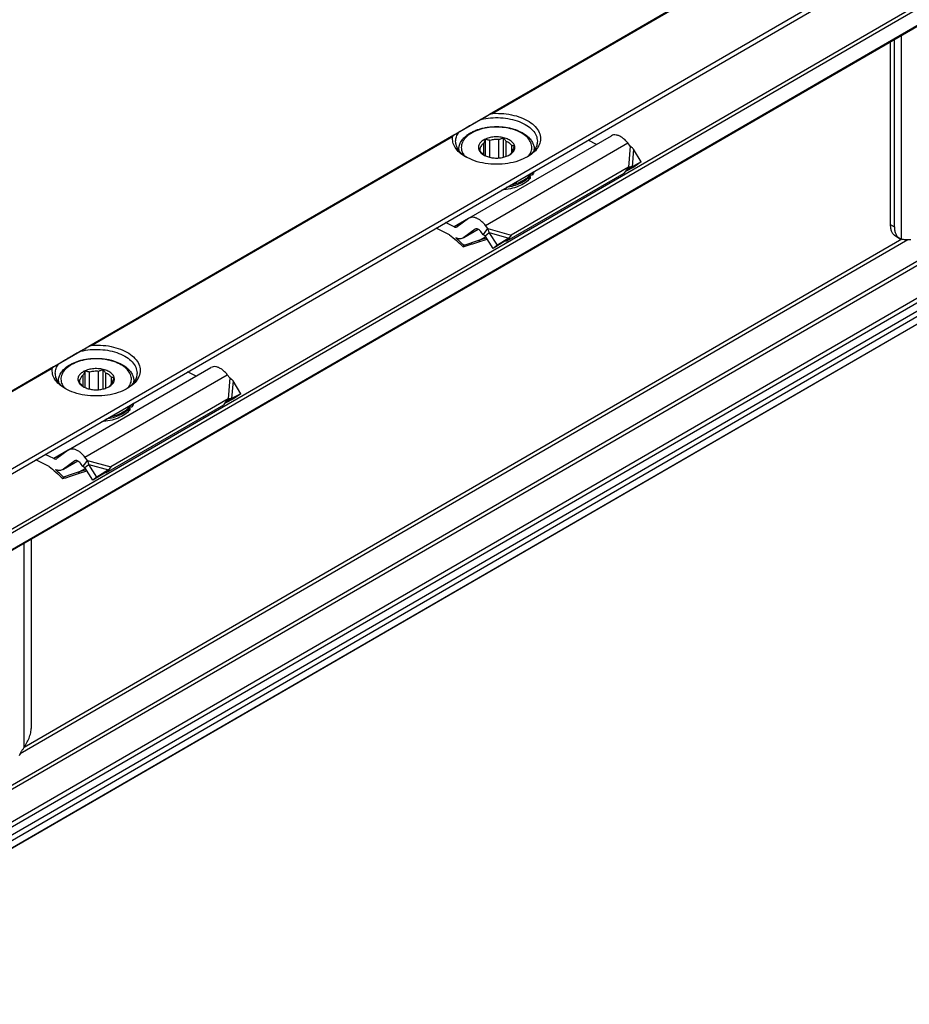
# Model space of a CAD drawing. Header units: millimetres. Extents: x -746 to 1006, y -92 to 517.
# Tile 20 of 59: x -238 to -214, y -70 to -44. Entities that reach past the tile are written whole.
import ezdxf

# ---------------------------------------------------------------- set-up
doc = ezdxf.new("R2010")
doc.units = ezdxf.units.MM

# ---------------------------------------------------------------- blocks, each defined once
blk = doc.blocks.new('SOPORTE_SV2-T__53', base_point=(-754.214, -216.003))
at = {"color": 7, "linetype": 'Continuous'}
for p, q in [((-241.521, 112.163), (-754.173, -184.548)), ((-747.05, -187.001), (-236.435, 108.529)), ((-736.578, -187.02), (-245.139, 97.413)), ((-244.039, 74.35), (-735.479, -210.082)), ((-644.259, -133.588), (-644.259, -148.109)), ((-643.925, -148.303), (-643.925, -133.395)), ((-677.74, -147.609), (-666.426, -141.061)), ((-676.433, -142.654), (-676.433, -141.334)), ((-676.072, -142.772), (-676.072, -141.422)), ((-675.364, -142.821), (-675.364, -141.366)), ((-675.003, -142.766), (-675.003, -141.221)), ((-674.78, -142.7), (-674.78, -141.505)), ((-667.612, -141.747), (-668.28, -141.411)), ((-678.549, -142.152), (-678.549, -142.223)), ((-676.841, -142.29), (-676.841, -142.029)), ((-676.571, -142.576), (-676.571, -141.646)), ((-674.342, -142.391), (-674.342, -141.831)), ((-672.549, -142.152), (-672.549, -142.223)), ((-664.922, -141.89), (-665.125, -141.631)), ((-664.046, -143.14), (-664.66, -142.121)), ((-664.046, -143.14), (-664.782, -143.53)), ((-664.046, -143.14), (-664.64, -143.543)), ((-665.067, -143.561), (-674.38, -148.952)), ((-665.286, -143.853), (-665.397, -143.999)), ((-664.64, -143.543), (-665.298, -143.891)), ((-665.067, -143.561), (-665.286, -143.853)), ((-665.138, -143.771), (-665.189, -143.806)), ((-664.782, -143.53), (-665.138, -143.771)), ((-665.433, -144.047), (-674.747, -149.438)), ((-672.876, -144.286), (-672.876, -144.449)), ((-672.687, -144.018), (-672.687, -144.181)), ((-665.397, -143.999), (-665.433, -144.047)), ((-677.786, -147.64), (-678.679, -148.299)), ((-679.294, -148.927), (-680.35, -148.397)), ((-678.922, -148.297), (-679.594, -147.96)), ((-678.194, -149.175), (-677.008, -148.489)), ((-677.254, -148.485), (-678.147, -149.144)), ((-676.602, -148.924), (-676.805, -148.664)), ((-676.455, -148.73), (-676.236, -148.438)), ((-676.236, -148.438), (-676.439, -148.179)), ((-676.955, -149.481), (-676.297, -149.269)), ((-676.933, -149.434), (-676.9, -149.362)), ((-676.351, -149.184), (-676.9, -149.362)), ((-676.602, -148.924), (-676.455, -148.73)), ((-676.462, -149.011), (-676.328, -148.91)), ((-675.819, -150.014), (-676.462, -149.011)), ((-676.328, -148.91), (-676.127, -148.758)), ((-675.484, -149.761), (-676.127, -148.758)), ((-674.899, -149.444), (-675.819, -150.014)), ((-674.563, -149.191), (-675.484, -149.761)), ((-674.563, -149.191), (-674.899, -149.444)), ((-674.6, -149.243), (-674.747, -149.438)), ((-674.38, -148.952), (-674.6, -149.243)), ((-643.847, -149.022), (-643.512, -149.215)), ((-678.153, -149.766), (-678.203, -149.891)), ((-675.484, -149.761), (-675.819, -150.014)), ((-709.559, -166.025), (-698.246, -159.477)), ((-708.391, -160.992), (-708.391, -160.063)), ((-708.253, -161.07), (-708.253, -159.75)), ((-707.892, -161.188), (-707.892, -159.839)), ((-707.184, -161.238), (-707.184, -159.783)), ((-706.823, -161.183), (-706.823, -159.637)), ((-706.599, -161.117), (-706.599, -159.921)), ((-706.162, -160.807), (-706.162, -160.248)), ((-699.432, -160.164), (-700.1, -159.828)), ((-696.742, -160.307), (-696.945, -160.047)), ((-710.369, -160.568), (-710.369, -160.639)), ((-708.661, -160.707), (-708.661, -160.445)), ((-704.369, -160.568), (-704.369, -160.639)), ((-695.866, -161.557), (-696.48, -160.538)), ((-696.459, -161.959), (-697.117, -162.307)), ((-696.602, -161.946), (-696.958, -162.188)), ((-695.866, -161.557), (-696.602, -161.946)), ((-695.866, -161.557), (-696.459, -161.959)), ((-697.253, -162.463), (-706.566, -167.854)), ((-696.886, -161.978), (-706.2, -167.368)), ((-704.695, -162.702), (-704.695, -162.865)), ((-704.507, -162.434), (-704.507, -162.597)), ((-697.217, -162.416), (-697.253, -162.463)), ((-697.106, -162.269), (-697.217, -162.416)), ((-696.886, -161.978), (-697.106, -162.269)), ((-696.958, -162.188), (-697.009, -162.222)), ((-710.742, -166.714), (-711.414, -166.376)), ((-709.606, -166.056), (-710.499, -166.716)), ((-708.055, -166.855), (-708.259, -166.595)), ((-711.114, -167.344), (-712.17, -166.814)), ((-710.014, -167.591), (-708.828, -166.905)), ((-709.074, -166.901), (-709.967, -167.561)), ((-708.422, -167.34), (-708.625, -167.081)), ((-708.422, -167.34), (-708.275, -167.146)), ((-708.282, -167.427), (-708.148, -167.326)), ((-707.639, -168.43), (-708.282, -167.427)), ((-708.275, -167.146), (-708.055, -166.855)), ((-708.148, -167.326), (-707.947, -167.174)), ((-707.304, -168.177), (-707.947, -167.174)), ((-706.2, -167.368), (-706.42, -167.66)), ((-709.973, -168.183), (-710.023, -168.307)), ((-708.775, -167.898), (-708.117, -167.685)), ((-708.753, -167.85), (-708.72, -167.779)), ((-708.171, -167.601), (-708.72, -167.779)), ((-706.718, -167.86), (-707.639, -168.43)), ((-707.304, -168.177), (-707.639, -168.43)), ((-706.383, -167.608), (-707.304, -168.177)), ((-706.383, -167.608), (-706.718, -167.86)), ((-706.42, -167.66), (-706.566, -167.854)), ((-712.514, -188), (-712.514, -173.092))]:
    blk.add_line(p, q, dxfattribs=at)
at = {"color": 3, "linetype": 'Continuous'}
for p, q in [((-747.25, -186.723), (-236.435, 108.924)), ((-736.678, -185.379), (-245.239, 99.054)), ((-736.537, -185.624), (-245.098, 98.809)), ((-736.537, -186.929), (-245.098, 97.504)), ((-245.239, 78.666), (-736.678, -205.766)), ((-245.098, 78.421), (-736.537, -206.011)), ((-245.098, 75.823), (-736.537, -208.61)), ((-244.894, 75.558), (-736.333, -208.874)), ((-243.787, 75.54), (-735.226, -208.892)), ((-243.596, 75.217), (-735.035, -209.216)), ((-244.01, 74.382), (-735.45, -210.05)), ((-537.52, -59.157), (-676.128, -139.38)), ((-537.616, -59.28), (-675.832, -139.277)), ((-643.359, -149.28), (-643.359, -133.067)), ((-678.941, -141.008), (-707.948, -157.797)), ((-679.037, -141.132), (-707.652, -157.693)), ((-676.439, -148.179), (-665.125, -141.631)), ((-664.922, -141.89), (-665.067, -143.561)), ((-664.66, -142.121), (-664.782, -143.53)), ((-677.788, -147.64), (-678.922, -148.297)), ((-678.147, -149.144), (-677.011, -148.487)), ((-677.222, -148.466), (-677.254, -148.485)), ((-676.236, -148.438), (-674.38, -148.952)), ((-644.259, -148.109), (-643.925, -148.303)), ((-642.857, -149.336), (-713.412, -190.172)), ((-643.335, -149.287), (-713.104, -189.667)), ((-676.955, -149.481), (-676.933, -149.434)), ((-676.9, -149.362), (-676.417, -149.082)), ((-676.127, -148.758), (-674.563, -149.191)), ((-710.761, -159.424), (-753.549, -184.189)), ((-710.857, -159.548), (-753.449, -184.199)), ((-708.259, -166.595), (-696.945, -160.047)), ((-696.742, -160.307), (-696.886, -161.978)), ((-696.48, -160.538), (-696.602, -161.946)), ((-709.607, -166.057), (-710.742, -166.714)), ((-709.967, -167.561), (-708.831, -166.903)), ((-709.042, -166.882), (-709.074, -166.901)), ((-708.055, -166.855), (-706.2, -167.368)), ((-707.947, -167.174), (-706.383, -167.608)), ((-708.775, -167.898), (-708.753, -167.85)), ((-708.72, -167.779), (-708.236, -167.499)), ((-713.08, -189.633), (-713.08, -173.42))]:
    blk.add_line(p, q, dxfattribs=at)
at = {"color": 7, "linetype": 'Continuous'}
for points, knots in [([(-676.128, -139.38), (-676.108, -139.369), (-676.062, -139.343), (-676.002, -139.317), (-675.95, -139.299), (-675.911, -139.288), (-675.871, -139.28), (-675.845, -139.278), (-675.832, -139.277)], [0, 0, 0, 0, 0.070497, 0.1575631, 0.1953354, 0.2368764, 0.2784847, 0.3164492, 0.3164492, 0.3164492, 0.3164492]), ([(-675.832, -139.277), (-675.548, -139.275), (-674.987, -139.271), (-674.175, -139.412), (-673.442, -139.653), (-672.827, -139.991), (-672.363, -140.409), (-672.081, -140.893), (-672.017, -141.419), (-672.188, -141.93), (-672.556, -142.39), (-672.899, -142.614), (-673.083, -142.733)], [0, 0, 0, 0, 0.851746, 1.681253, 2.457908, 3.158367, 3.772142, 4.308845, 4.804165, 5.312671, 5.882466, 6.536808, 6.536808, 6.536808, 6.536808]), ([(-676.786, -139.76), (-676.914, -139.834), (-677.161, -139.976), (-677.514, -140.181), (-677.834, -140.366), (-678.114, -140.528), (-678.349, -140.664), (-678.491, -140.747), (-678.554, -140.783)], [0, 0, 0, 0, 0.443049, 0.853791, 1.225123, 1.550622, 1.824662, 2.042502, 2.042502, 2.042502, 2.042502]), ([(-676.786, -139.76), (-676.733, -139.729), (-676.624, -139.667), (-676.461, -139.572), (-676.295, -139.476), (-676.184, -139.412), (-676.128, -139.38)], [0, 0, 0, 0, 0.1854662, 0.3759003, 0.5656932, 0.7596897, 0.7596897, 0.7596897, 0.7596897]), ([(-676.786, -139.76), (-676.532, -139.712), (-676.016, -139.614), (-675.228, -139.611), (-674.46, -139.707), (-673.754, -139.909), (-673.149, -140.203), (-672.684, -140.576), (-672.363, -141.014), (-672.319, -141.343), (-672.299, -141.499)], [0, 0, 0, 0, 0.77607, 1.570758, 2.352628, 3.091832, 3.764236, 4.356401, 4.872083, 5.338886, 5.338886, 5.338886, 5.338886]), ([(-678.941, -141.008), (-678.911, -140.99), (-678.85, -140.955), (-678.756, -140.9), (-678.657, -140.843), (-678.589, -140.803), (-678.554, -140.783)], [0, 0, 0, 0, 0.1040535, 0.21148, 0.3272396, 0.4474869, 0.4474869, 0.4474869, 0.4474869]), ([(-678.799, -141.499), (-678.787, -141.375), (-678.763, -141.117), (-678.625, -140.897), (-678.554, -140.783)], [0, 0, 0, 0, 0.3702304, 0.7662165, 0.7662165, 0.7662165, 0.7662165]), ([(-678.549, -142.152), (-678.547, -142.102), (-678.543, -142.007), (-678.515, -141.863), (-678.471, -141.726), (-678.38, -141.527), (-678.21, -141.282), (-677.965, -141.055), (-677.72, -140.884), (-677.476, -140.745), (-677.206, -140.625), (-676.905, -140.521), (-676.598, -140.44), (-676.322, -140.389), (-676.092, -140.36), (-675.91, -140.343), (-675.728, -140.333), (-675.372, -140.327), (-674.851, -140.363), (-674.205, -140.503), (-673.64, -140.722), (-673.256, -140.956), (-673.016, -141.163), (-672.885, -141.301), (-672.775, -141.444), (-672.666, -141.626), (-672.57, -141.864), (-672.556, -142.057), (-672.549, -142.152)], [0, 0, 0, 0, 0.150744, 0.28217, 0.440312, 0.580596, 0.93733, 1.328038, 1.574623, 1.832854, 2.170769, 2.459211, 2.786685, 3.122746, 3.300844, 3.480192, 3.672588, 3.845751, 4.550766, 5.231219, 5.821085, 6.361214, 6.570523, 6.770333, 6.931038, 7.109725, 7.406288, 7.689286, 7.689286, 7.689286, 7.689286]), ([(-678.014, -142.733), (-678.18, -142.627), (-678.492, -142.427), (-678.84, -142.027), (-679.05, -141.585), (-679.041, -141.28), (-679.037, -141.132)], [0, 0, 0, 0, 0.587707, 1.107302, 1.572141, 2.012291, 2.012291, 2.012291, 2.012291]), ([(-679.037, -141.132), (-679.036, -141.125), (-679.033, -141.11), (-679.025, -141.091), (-679.015, -141.074), (-678.999, -141.053), (-678.975, -141.029), (-678.953, -141.015), (-678.941, -141.008)], [0, 0, 0, 0, 0.021233, 0.043084, 0.0613057, 0.0828733, 0.121319, 0.162144, 0.162144, 0.162144, 0.162144]), ([(-677.923, -142.784), (-678.052, -142.696), (-678.296, -142.529), (-678.576, -142.21), (-678.763, -141.865), (-678.787, -141.619), (-678.799, -141.499)], [0, 0, 0, 0, 0.465803, 0.884422, 1.263498, 1.619508, 1.619508, 1.619508, 1.619508]), ([(-676.428, -141.321), (-676.528, -141.373), (-676.713, -141.467), (-676.919, -141.68), (-677.017, -141.929), (-676.979, -142.188), (-676.82, -142.42), (-676.658, -142.527), (-676.57, -142.584)], [0, 0, 0, 0, 0.334734, 0.62083, 0.868796, 1.108344, 1.374491, 1.686893, 1.686893, 1.686893, 1.686893]), ([(-676.433, -141.334), (-676.444, -141.362), (-676.466, -141.416), (-676.501, -141.496), (-676.535, -141.572), (-676.559, -141.622), (-676.571, -141.646)], [0, 0, 0, 0, 0.0905927, 0.1752399, 0.2614471, 0.3414499, 0.3414499, 0.3414499, 0.3414499]), ([(-676.072, -141.422), (-676.102, -141.417), (-676.164, -141.407), (-676.254, -141.387), (-676.345, -141.362), (-676.403, -141.344), (-676.433, -141.334)], [0, 0, 0, 0, 0.0922459, 0.1876177, 0.2781365, 0.3723515, 0.3723515, 0.3723515, 0.3723515]), ([(-674.527, -142.584), (-674.435, -142.523), (-674.266, -142.41), (-674.105, -142.16), (-674.086, -141.883), (-674.217, -141.625), (-674.462, -141.414), (-674.796, -141.257), (-675.193, -141.162), (-675.619, -141.139), (-676.041, -141.182), (-676.302, -141.276), (-676.428, -141.321)], [0, 0, 0, 0, 0.32878, 0.606594, 0.858697, 1.127056, 1.442628, 1.812169, 2.224394, 2.657925, 3.087201, 3.487461, 3.487461, 3.487461, 3.487461]), ([(-675.364, -141.366), (-675.485, -141.361), (-675.723, -141.351), (-675.957, -141.399), (-676.072, -141.422)], [0, 0, 0, 0, 0.3605537, 0.7121617, 0.7121617, 0.7121617, 0.7121617]), ([(-675.003, -141.221), (-675.033, -141.235), (-675.091, -141.263), (-675.182, -141.302), (-675.272, -141.337), (-675.334, -141.357), (-675.364, -141.366)], [0, 0, 0, 0, 0.0994236, 0.1945246, 0.2941229, 0.3898454, 0.3898454, 0.3898454, 0.3898454]), ([(-674.78, -141.505), (-674.798, -141.483), (-674.838, -141.439), (-674.893, -141.369), (-674.949, -141.296), (-674.985, -141.247), (-675.003, -141.221)], [0, 0, 0, 0, 0.0858545, 0.1773933, 0.2665261, 0.3612844, 0.3612844, 0.3612844, 0.3612844]), ([(-674.342, -141.831), (-674.399, -141.767), (-674.521, -141.627), (-674.689, -141.547), (-674.78, -141.505)], [0, 0, 0, 0, 0.2547805, 0.5512749, 0.5512749, 0.5512749, 0.5512749]), ([(-672.299, -141.499), (-672.31, -141.619), (-672.334, -141.865), (-672.521, -142.21), (-672.801, -142.529), (-673.046, -142.696), (-673.174, -142.784)], [0, 0, 0, 0, 0.35601, 0.735085, 1.153705, 1.619508, 1.619508, 1.619508, 1.619508]), ([(-665.125, -141.631), (-665.194, -141.549), (-665.327, -141.392), (-665.556, -141.203), (-665.79, -141.066), (-666.02, -140.993), (-666.24, -140.981), (-666.366, -141.035), (-666.426, -141.061)], [0, 0, 0, 0, 0.318961, 0.616971, 0.88702, 1.126112, 1.337253, 1.531194, 1.531194, 1.531194, 1.531194]), ([(-676.841, -142.029), (-676.852, -142.038), (-676.875, -142.055), (-676.91, -142.077), (-676.944, -142.094), (-676.967, -142.103), (-676.979, -142.107)], [0, 0, 0, 0, 0.0434657, 0.085285, 0.122596, 0.1594624, 0.1594624, 0.1594624, 0.1594624]), ([(-676.979, -142.107), (-676.96, -142.133), (-676.925, -142.183), (-676.869, -142.256), (-676.813, -142.325), (-676.774, -142.37), (-676.755, -142.391)], [0, 0, 0, 0, 0.0948298, 0.1840258, 0.2754931, 0.3612844, 0.3612844, 0.3612844, 0.3612844]), ([(-676.571, -141.646), (-676.638, -141.702), (-676.764, -141.805), (-676.817, -141.958), (-676.841, -142.029)], [0, 0, 0, 0, 0.2557517, 0.4766224, 0.4766224, 0.4766224, 0.4766224]), ([(-676.755, -142.391), (-676.723, -142.432), (-676.654, -142.519), (-676.562, -142.582), (-676.515, -142.615)], [0, 0, 0, 0, 0.1569125, 0.3303762, 0.3303762, 0.3303762, 0.3303762]), ([(-674.527, -142.576), (-674.459, -142.521), (-674.333, -142.418), (-674.281, -142.264), (-674.257, -142.193)], [0, 0, 0, 0, 0.2557517, 0.4766224, 0.4766224, 0.4766224, 0.4766224]), ([(-674.119, -141.881), (-674.137, -141.879), (-674.174, -141.876), (-674.23, -141.865), (-674.286, -141.851), (-674.323, -141.838), (-674.342, -141.831)], [0, 0, 0, 0, 0.0559834, 0.1109123, 0.1702947, 0.22961, 0.22961, 0.22961, 0.22961]), ([(-674.257, -142.193), (-674.245, -142.169), (-674.221, -142.12), (-674.186, -142.043), (-674.152, -141.963), (-674.13, -141.909), (-674.119, -141.881)], [0, 0, 0, 0, 0.0799756, 0.1661514, 0.2508258, 0.3414499, 0.3414499, 0.3414499, 0.3414499]), ([(-664.66, -142.121), (-664.68, -142.101), (-664.721, -142.059), (-664.785, -142.002), (-664.851, -141.945), (-664.898, -141.909), (-664.922, -141.89)], [0, 0, 0, 0, 0.0866749, 0.1740073, 0.2572924, 0.3493828, 0.3493828, 0.3493828, 0.3493828]), ([(-673.083, -142.733), (-673.321, -142.849), (-673.818, -143.091), (-674.658, -143.275), (-675.549, -143.345), (-676.439, -143.275), (-677.28, -143.091), (-677.777, -142.849), (-678.014, -142.733)], [0, 0, 0, 0, 0.790454, 1.654841, 2.55911, 3.463379, 4.327766, 5.11822, 5.11822, 5.11822, 5.11822]), ([(-676.57, -142.584), (-676.472, -142.632), (-676.266, -142.733), (-675.918, -142.809), (-675.549, -142.838), (-675.18, -142.809), (-674.832, -142.733), (-674.626, -142.632), (-674.527, -142.584)], [0, 0, 0, 0, 0.327474, 0.685577, 1.060203, 1.434829, 1.792932, 2.120405, 2.120405, 2.120405, 2.120405]), ([(-674.569, -142.608), (-674.568, -142.607), (-674.564, -142.604), (-674.556, -142.598), (-674.543, -142.589), (-674.532, -142.58), (-674.527, -142.576)], [0, 0, 0, 0, 0.00580891, 0.01164761, 0.0321658, 0.05312302, 0.05312302, 0.05312302, 0.05312302]), ([(-672.577, -143.898), (-672.59, -143.946), (-672.618, -144.044), (-672.663, -144.135), (-672.687, -144.181)], [0, 0, 0, 0, 0.1494895, 0.3038782, 0.3038782, 0.3038782, 0.3038782]), ([(-672.647, -143.939), (-672.654, -143.952), (-672.666, -143.979), (-672.68, -144.005), (-672.687, -144.018)], [0, 0, 0, 0, 0.0438163, 0.08811003, 0.08811003, 0.08811003, 0.08811003]), ([(-665.189, -143.806), (-665.21, -143.821), (-665.249, -143.848), (-665.305, -143.897), (-665.354, -143.945), (-665.383, -143.982), (-665.397, -143.999)], [0, 0, 0, 0, 0.0781942, 0.1438646, 0.2205082, 0.2850887, 0.2850887, 0.2850887, 0.2850887]), ([(-664.782, -143.53), (-664.803, -143.531), (-664.849, -143.534), (-664.919, -143.541), (-664.993, -143.55), (-665.042, -143.557), (-665.067, -143.561)], [0, 0, 0, 0, 0.064153, 0.1377521, 0.2112876, 0.2863987, 0.2863987, 0.2863987, 0.2863987]), ([(-672.876, -144.449), (-673.004, -144.571), (-673.28, -144.832), (-673.823, -145.097), (-674.451, -145.299), (-674.904, -145.353), (-675.138, -145.381)], [0, 0, 0, 0, 0.529903, 1.131598, 1.794648, 2.498901, 2.498901, 2.498901, 2.498901]), ([(-672.876, -144.286), (-672.986, -144.393), (-673.221, -144.62), (-673.677, -144.868), (-674.204, -145.067), (-674.588, -145.139), (-674.786, -145.177)], [0, 0, 0, 0, 0.460257, 0.975969, 1.541656, 2.14541, 2.14541, 2.14541, 2.14541]), ([(-674.474, -144.996), (-674.29, -144.949), (-673.936, -144.857), (-673.46, -144.635), (-673.057, -144.372), (-672.863, -144.141), (-672.772, -144.032)], [0, 0, 0, 0, 0.568402, 1.094967, 1.571299, 1.995831, 1.995831, 1.995831, 1.995831]), ([(-672.876, -144.286), (-672.891, -144.281), (-672.919, -144.273), (-672.945, -144.258), (-672.958, -144.25)], [0, 0, 0, 0, 0.04677307, 0.0897244, 0.0897244, 0.0897244, 0.0897244]), ([(-672.904, -144.194), (-672.887, -144.189), (-672.852, -144.178), (-672.798, -144.172), (-672.742, -144.172), (-672.705, -144.178), (-672.687, -144.181)], [0, 0, 0, 0, 0.0527366, 0.1081535, 0.1644527, 0.2197436, 0.2197436, 0.2197436, 0.2197436]), ([(-672.772, -144.032), (-672.768, -144.026), (-672.76, -144.015), (-672.752, -144.003), (-672.748, -143.997)], [0, 0, 0, 0, 0.02093833, 0.04175733, 0.04175733, 0.04175733, 0.04175733]), ([(-672.756, -144.01), (-672.744, -144.01), (-672.721, -144.012), (-672.698, -144.016), (-672.687, -144.018)], [0, 0, 0, 0, 0.03537578, 0.07007579, 0.07007579, 0.07007579, 0.07007579]), ([(-677.74, -147.609), (-677.748, -147.614), (-677.764, -147.623), (-677.779, -147.634), (-677.786, -147.64)], [0, 0, 0, 0, 0.02788887, 0.05583578, 0.05583578, 0.05583578, 0.05583578]), ([(-676.439, -148.179), (-676.507, -148.097), (-676.64, -147.94), (-676.87, -147.751), (-677.103, -147.614), (-677.333, -147.541), (-677.554, -147.529), (-677.68, -147.583), (-677.74, -147.609)], [0, 0, 0, 0, 0.318961, 0.616971, 0.88702, 1.126112, 1.337253, 1.531194, 1.531194, 1.531194, 1.531194]), ([(-678.922, -148.297), (-678.881, -148.315), (-678.806, -148.347), (-678.73, -148.321), (-678.695, -148.309)], [0, 0, 0, 0, 0.1279345, 0.2345827, 0.2345827, 0.2345827, 0.2345827]), ([(-678.695, -148.309), (-678.692, -148.308), (-678.687, -148.305), (-678.682, -148.301), (-678.679, -148.299)], [0, 0, 0, 0, 0.00929629, 0.01861192, 0.01861192, 0.01861192, 0.01861192]), ([(-677.239, -148.474), (-677.241, -148.476), (-677.247, -148.479), (-677.252, -148.483), (-677.254, -148.485)], [0, 0, 0, 0, 0.00929629, 0.01861192, 0.01861192, 0.01861192, 0.01861192]), ([(-676.805, -148.664), (-676.84, -148.625), (-676.905, -148.55), (-677.021, -148.476), (-677.138, -148.439), (-677.207, -148.463), (-677.239, -148.474)], [0, 0, 0, 0, 0.1568648, 0.2952629, 0.4107357, 0.5088861, 0.5088861, 0.5088861, 0.5088861]), ([(-676.127, -148.758), (-676.135, -148.731), (-676.151, -148.676), (-676.177, -148.595), (-676.205, -148.515), (-676.226, -148.464), (-676.236, -148.438)], [0, 0, 0, 0, 0.0858164, 0.1713182, 0.2552987, 0.3377326, 0.3377326, 0.3377326, 0.3377326]), ([(-644.259, -148.109), (-644.255, -148.21), (-644.246, -148.402), (-644.165, -148.665), (-644.037, -148.883), (-643.909, -148.977), (-643.847, -149.022)], [0, 0, 0, 0, 0.303003, 0.574054, 0.817855, 1.04556, 1.04556, 1.04556, 1.04556]), ([(-643.925, -148.303), (-643.92, -148.404), (-643.912, -148.596), (-643.831, -148.858), (-643.703, -149.077), (-643.575, -149.17), (-643.512, -149.215)], [0, 0, 0, 0, 0.303003, 0.574054, 0.817855, 1.04556, 1.04556, 1.04556, 1.04556]), ([(-679.294, -148.927), (-679.107, -149.076), (-678.727, -149.378), (-678.38, -149.718), (-678.203, -149.891)], [0, 0, 0, 0, 0.715526, 1.456391, 1.456391, 1.456391, 1.456391]), ([(-678.194, -149.175), (-678.235, -149.195), (-678.32, -149.235), (-678.466, -149.25), (-678.622, -149.235), (-678.724, -149.2), (-678.778, -149.182)], [0, 0, 0, 0, 0.1366038, 0.2796085, 0.4340577, 0.602995, 0.602995, 0.602995, 0.602995]), ([(-678.153, -149.766), (-678.256, -149.665), (-678.458, -149.464), (-678.672, -149.275), (-678.778, -149.182)], [0, 0, 0, 0, 0.4316811, 0.8556339, 0.8556339, 0.8556339, 0.8556339]), ([(-678.147, -149.144), (-678.155, -149.15), (-678.17, -149.161), (-678.186, -149.17), (-678.194, -149.175)], [0, 0, 0, 0, 0.02794691, 0.05583578, 0.05583578, 0.05583578, 0.05583578]), ([(-676.9, -149.362), (-677.005, -149.396), (-677.213, -149.463), (-677.527, -149.563), (-677.84, -149.665), (-678.049, -149.733), (-678.153, -149.766)], [0, 0, 0, 0, 0.328609, 0.657763, 0.986976, 1.316736, 1.316736, 1.316736, 1.316736]), ([(-676.462, -149.011), (-676.474, -149.003), (-676.497, -148.988), (-676.532, -148.967), (-676.567, -148.945), (-676.59, -148.931), (-676.602, -148.924)], [0, 0, 0, 0, 0.0408745, 0.0819997, 0.1230501, 0.1643534, 0.1643534, 0.1643534, 0.1643534]), ([(-674.747, -149.438), (-674.759, -149.438), (-674.784, -149.438), (-674.822, -149.44), (-674.86, -149.442), (-674.886, -149.443), (-674.899, -149.444)], [0, 0, 0, 0, 0.0375867, 0.075416, 0.1136324, 0.152093, 0.152093, 0.152093, 0.152093]), ([(-674.382, -148.955), (-674.397, -148.973), (-674.425, -149.012), (-674.47, -149.07), (-674.516, -149.13), (-674.547, -149.17), (-674.563, -149.191)], [0, 0, 0, 0, 0.0704554, 0.14376, 0.219499, 0.2977257, 0.2977257, 0.2977257, 0.2977257]), ([(-674.38, -148.952), (-674.381, -148.952), (-674.381, -148.953), (-674.382, -148.954), (-674.382, -148.955)], [0, 0, 0, 0, 0.001708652, 0.003419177, 0.003419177, 0.003419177, 0.003419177]), ([(-643.512, -149.215), (-643.488, -149.228), (-643.439, -149.255), (-643.386, -149.271), (-643.359, -149.28)], [0, 0, 0, 0, 0.0829795, 0.1668091, 0.1668091, 0.1668091, 0.1668091]), ([(-642.632, -149.34), (-642.703, -149.34), (-642.84, -149.338), (-643.034, -149.33), (-643.206, -149.316), (-643.31, -149.291), (-643.359, -149.28)], [0, 0, 0, 0, 0.2129667, 0.410976, 0.5807459, 0.7310186, 0.7310186, 0.7310186, 0.7310186]), ([(-678.203, -149.891), (-678.099, -149.856), (-677.891, -149.788), (-677.579, -149.685), (-677.267, -149.583), (-677.059, -149.515), (-676.955, -149.481)], [0, 0, 0, 0, 0.32897, 0.657431, 0.985805, 1.313673, 1.313673, 1.313673, 1.313673]), ([(-708.606, -158.177), (-708.552, -158.146), (-708.444, -158.083), (-708.281, -157.989), (-708.115, -157.893), (-708.004, -157.829), (-707.948, -157.797)], [0, 0, 0, 0, 0.186064, 0.3759003, 0.5658003, 0.7596897, 0.7596897, 0.7596897, 0.7596897]), ([(-708.606, -158.177), (-708.351, -158.128), (-707.836, -158.03), (-707.048, -158.027), (-706.28, -158.124), (-705.574, -158.326), (-704.968, -158.62), (-704.503, -158.992), (-704.183, -159.43), (-704.139, -159.76), (-704.119, -159.916)], [0, 0, 0, 0, 0.77607, 1.570758, 2.352628, 3.091832, 3.764236, 4.356401, 4.872083, 5.338886, 5.338886, 5.338886, 5.338886]), ([(-707.948, -157.797), (-707.925, -157.784), (-707.879, -157.758), (-707.819, -157.732), (-707.77, -157.715), (-707.732, -157.705), (-707.692, -157.696), (-707.666, -157.694), (-707.652, -157.693)], [0, 0, 0, 0, 0.0809514, 0.1575667, 0.195339, 0.23688, 0.2747052, 0.3164513, 0.3164513, 0.3164513, 0.3164513]), ([(-707.652, -157.693), (-707.368, -157.691), (-706.806, -157.688), (-705.995, -157.829), (-705.262, -158.07), (-704.646, -158.408), (-704.183, -158.825), (-703.901, -159.31), (-703.837, -159.836), (-704.008, -160.347), (-704.375, -160.807), (-704.719, -161.03), (-704.903, -161.15)], [0, 0, 0, 0, 0.851746, 1.681253, 2.457908, 3.158367, 3.772142, 4.308845, 4.804165, 5.312671, 5.882466, 6.536808, 6.536808, 6.536808, 6.536808]), ([(-708.606, -158.177), (-708.734, -158.251), (-708.98, -158.393), (-709.334, -158.597), (-709.653, -158.782), (-709.934, -158.944), (-710.169, -159.081), (-710.311, -159.163), (-710.374, -159.2)], [0, 0, 0, 0, 0.443049, 0.853791, 1.225123, 1.550622, 1.824662, 2.042502, 2.042502, 2.042502, 2.042502]), ([(-710.369, -160.568), (-710.367, -160.522), (-710.364, -160.427), (-710.336, -160.287), (-710.292, -160.146), (-710.202, -159.947), (-710.029, -159.698), (-709.713, -159.404), (-709.277, -159.139), (-708.822, -158.963), (-708.418, -158.856), (-708.145, -158.806), (-707.915, -158.777), (-707.736, -158.76), (-707.551, -158.75), (-707.369, -158.747), (-707.186, -158.75), (-707.007, -158.76), (-706.828, -158.776), (-706.587, -158.807), (-706.308, -158.859), (-705.904, -158.967), (-705.46, -159.139), (-705.08, -159.37), (-704.839, -159.576), (-704.705, -159.716), (-704.593, -159.864), (-704.484, -160.046), (-704.39, -160.28), (-704.375, -160.474), (-704.369, -160.568)], [0, 0, 0, 0, 0.140216, 0.282173, 0.428951, 0.580603, 0.937337, 1.328044, 1.868173, 2.458039, 2.785513, 3.121574, 3.290126, 3.47902, 3.661582, 3.844579, 4.027576, 4.210138, 4.380047, 4.567584, 4.937983, 5.231115, 5.820982, 6.36111, 6.554891, 6.770225, 6.943598, 7.10962, 7.406184, 7.689182, 7.689182, 7.689182, 7.689182]), ([(-709.834, -161.15), (-710, -161.043), (-710.312, -160.843), (-710.66, -160.444), (-710.87, -160.002), (-710.861, -159.697), (-710.857, -159.548)], [0, 0, 0, 0, 0.587707, 1.107302, 1.572141, 2.012291, 2.012291, 2.012291, 2.012291]), ([(-710.857, -159.548), (-710.854, -159.535), (-710.848, -159.508), (-710.823, -159.473), (-710.794, -159.445), (-710.771, -159.431), (-710.761, -159.424)], [0, 0, 0, 0, 0.0399121, 0.0826655, 0.1251923, 0.16193, 0.16193, 0.16193, 0.16193]), ([(-710.761, -159.424), (-710.731, -159.407), (-710.67, -159.372), (-710.576, -159.317), (-710.476, -159.259), (-710.408, -159.22), (-710.374, -159.2)], [0, 0, 0, 0, 0.1033455, 0.21148, 0.3273233, 0.4474869, 0.4474869, 0.4474869, 0.4474869]), ([(-710.619, -159.916), (-710.607, -159.791), (-710.582, -159.533), (-710.445, -159.313), (-710.374, -159.2)], [0, 0, 0, 0, 0.3702304, 0.7662165, 0.7662165, 0.7662165, 0.7662165]), ([(-706.347, -161.001), (-706.255, -160.94), (-706.086, -160.827), (-705.925, -160.577), (-705.905, -160.299), (-706.037, -160.041), (-706.282, -159.831), (-706.616, -159.674), (-707.013, -159.579), (-707.438, -159.556), (-707.861, -159.598), (-708.122, -159.693), (-708.248, -159.738)], [0, 0, 0, 0, 0.32878, 0.606594, 0.858697, 1.127056, 1.442628, 1.812169, 2.224394, 2.657925, 3.087201, 3.487461, 3.487461, 3.487461, 3.487461]), ([(-696.945, -160.047), (-697.014, -159.966), (-697.146, -159.808), (-697.376, -159.619), (-697.61, -159.483), (-697.839, -159.409), (-698.06, -159.397), (-698.186, -159.451), (-698.246, -159.477)], [0, 0, 0, 0, 0.318961, 0.616971, 0.88702, 1.126112, 1.337253, 1.531194, 1.531194, 1.531194, 1.531194]), ([(-709.743, -161.2), (-709.872, -161.113), (-710.116, -160.946), (-710.396, -160.627), (-710.583, -160.281), (-710.607, -160.035), (-710.619, -159.916)], [0, 0, 0, 0, 0.465803, 0.884422, 1.263498, 1.619508, 1.619508, 1.619508, 1.619508]), ([(-708.248, -159.738), (-708.348, -159.789), (-708.533, -159.884), (-708.739, -160.097), (-708.837, -160.345), (-708.799, -160.604), (-708.639, -160.836), (-708.478, -160.943), (-708.39, -161.001)], [0, 0, 0, 0, 0.334734, 0.62083, 0.868796, 1.108344, 1.374491, 1.686893, 1.686893, 1.686893, 1.686893]), ([(-708.391, -160.063), (-708.458, -160.118), (-708.584, -160.221), (-708.636, -160.374), (-708.661, -160.445)], [0, 0, 0, 0, 0.2557517, 0.4766224, 0.4766224, 0.4766224, 0.4766224]), ([(-708.253, -159.75), (-708.264, -159.778), (-708.286, -159.833), (-708.321, -159.913), (-708.355, -159.989), (-708.379, -160.039), (-708.391, -160.063)], [0, 0, 0, 0, 0.0905927, 0.1752399, 0.2614471, 0.3414499, 0.3414499, 0.3414499, 0.3414499]), ([(-707.892, -159.839), (-707.922, -159.834), (-707.984, -159.824), (-708.074, -159.803), (-708.164, -159.779), (-708.223, -159.76), (-708.253, -159.75)], [0, 0, 0, 0, 0.0922459, 0.1876177, 0.2781365, 0.3723515, 0.3723515, 0.3723515, 0.3723515]), ([(-707.184, -159.783), (-707.305, -159.778), (-707.543, -159.767), (-707.776, -159.815), (-707.892, -159.839)], [0, 0, 0, 0, 0.3605537, 0.7121617, 0.7121617, 0.7121617, 0.7121617]), ([(-706.823, -159.637), (-706.853, -159.652), (-706.911, -159.68), (-707.001, -159.718), (-707.092, -159.753), (-707.154, -159.773), (-707.184, -159.783)], [0, 0, 0, 0, 0.0994236, 0.1945246, 0.2941229, 0.3898454, 0.3898454, 0.3898454, 0.3898454]), ([(-706.599, -159.921), (-706.618, -159.9), (-706.657, -159.855), (-706.713, -159.786), (-706.769, -159.713), (-706.804, -159.663), (-706.823, -159.637)], [0, 0, 0, 0, 0.0858545, 0.1773933, 0.2665261, 0.3612844, 0.3612844, 0.3612844, 0.3612844]), ([(-706.162, -160.248), (-706.218, -160.183), (-706.341, -160.043), (-706.509, -159.964), (-706.599, -159.921)], [0, 0, 0, 0, 0.2547805, 0.5512749, 0.5512749, 0.5512749, 0.5512749]), ([(-705.939, -160.298), (-705.957, -160.296), (-705.994, -160.292), (-706.05, -160.282), (-706.106, -160.268), (-706.143, -160.254), (-706.162, -160.248)], [0, 0, 0, 0, 0.0559834, 0.1109123, 0.1702947, 0.22961, 0.22961, 0.22961, 0.22961]), ([(-706.076, -160.61), (-706.065, -160.586), (-706.04, -160.536), (-706.006, -160.46), (-705.972, -160.38), (-705.95, -160.326), (-705.939, -160.298)], [0, 0, 0, 0, 0.0799756, 0.1661514, 0.2508258, 0.3414499, 0.3414499, 0.3414499, 0.3414499]), ([(-704.119, -159.916), (-704.13, -160.035), (-704.154, -160.281), (-704.341, -160.627), (-704.621, -160.946), (-704.865, -161.113), (-704.994, -161.2)], [0, 0, 0, 0, 0.35601, 0.735085, 1.153705, 1.619508, 1.619508, 1.619508, 1.619508]), ([(-696.48, -160.538), (-696.5, -160.517), (-696.541, -160.476), (-696.606, -160.416), (-696.673, -160.36), (-696.719, -160.324), (-696.742, -160.307)], [0, 0, 0, 0, 0.0866749, 0.1740073, 0.264511, 0.3493827, 0.3493827, 0.3493827, 0.3493827]), ([(-704.903, -161.15), (-705.14, -161.266), (-705.638, -161.508), (-706.478, -161.692), (-707.369, -161.761), (-708.259, -161.692), (-709.099, -161.508), (-709.597, -161.266), (-709.834, -161.15)], [0, 0, 0, 0, 0.790454, 1.654841, 2.55911, 3.463379, 4.327766, 5.11822, 5.11822, 5.11822, 5.11822]), ([(-708.661, -160.445), (-708.672, -160.454), (-708.695, -160.472), (-708.729, -160.493), (-708.764, -160.511), (-708.787, -160.52), (-708.799, -160.524)], [0, 0, 0, 0, 0.0434657, 0.085285, 0.122596, 0.1594624, 0.1594624, 0.1594624, 0.1594624]), ([(-708.799, -160.524), (-708.78, -160.549), (-708.745, -160.599), (-708.689, -160.672), (-708.633, -160.742), (-708.594, -160.786), (-708.575, -160.807)], [0, 0, 0, 0, 0.0948298, 0.1840258, 0.2754931, 0.3612844, 0.3612844, 0.3612844, 0.3612844]), ([(-708.575, -160.807), (-708.542, -160.849), (-708.473, -160.935), (-708.382, -160.998), (-708.334, -161.031)], [0, 0, 0, 0, 0.1569125, 0.3303762, 0.3303762, 0.3303762, 0.3303762]), ([(-708.39, -161.001), (-708.292, -161.049), (-708.086, -161.149), (-707.738, -161.225), (-707.369, -161.254), (-707, -161.225), (-706.652, -161.149), (-706.446, -161.049), (-706.347, -161.001)], [0, 0, 0, 0, 0.327474, 0.685577, 1.060203, 1.434829, 1.792932, 2.120405, 2.120405, 2.120405, 2.120405]), ([(-706.389, -161.024), (-706.387, -161.023), (-706.384, -161.021), (-706.375, -161.015), (-706.363, -161.006), (-706.352, -160.997), (-706.346, -160.992)], [0, 0, 0, 0, 0.00580891, 0.01164761, 0.0321658, 0.05312302, 0.05312302, 0.05312302, 0.05312302]), ([(-706.346, -160.992), (-706.279, -160.937), (-706.153, -160.834), (-706.101, -160.681), (-706.076, -160.61)], [0, 0, 0, 0, 0.2557517, 0.4766224, 0.4766224, 0.4766224, 0.4766224]), ([(-696.602, -161.946), (-696.626, -161.948), (-696.672, -161.951), (-696.744, -161.958), (-696.814, -161.966), (-696.863, -161.974), (-696.886, -161.978)], [0, 0, 0, 0, 0.0726789, 0.1377521, 0.216037, 0.2863986, 0.2863986, 0.2863986, 0.2863986]), ([(-704.695, -162.702), (-704.806, -162.809), (-705.04, -163.037), (-705.497, -163.284), (-706.023, -163.484), (-706.407, -163.556), (-706.606, -163.593)], [0, 0, 0, 0, 0.460257, 0.975969, 1.541656, 2.14541, 2.14541, 2.14541, 2.14541]), ([(-706.294, -163.413), (-706.11, -163.365), (-705.756, -163.273), (-705.279, -163.051), (-704.877, -162.788), (-704.683, -162.557), (-704.591, -162.448)], [0, 0, 0, 0, 0.568402, 1.094967, 1.571299, 1.995831, 1.995831, 1.995831, 1.995831]), ([(-704.695, -162.702), (-704.71, -162.698), (-704.739, -162.689), (-704.765, -162.674), (-704.778, -162.667)], [0, 0, 0, 0, 0.04677307, 0.0897244, 0.0897244, 0.0897244, 0.0897244]), ([(-704.723, -162.611), (-704.707, -162.606), (-704.672, -162.595), (-704.617, -162.589), (-704.561, -162.588), (-704.525, -162.594), (-704.507, -162.597)], [0, 0, 0, 0, 0.0527366, 0.1081535, 0.1644527, 0.2197436, 0.2197436, 0.2197436, 0.2197436]), ([(-704.591, -162.448), (-704.587, -162.442), (-704.579, -162.431), (-704.572, -162.419), (-704.568, -162.414)], [0, 0, 0, 0, 0.02093833, 0.04175733, 0.04175733, 0.04175733, 0.04175733]), ([(-704.576, -162.426), (-704.564, -162.427), (-704.541, -162.428), (-704.518, -162.432), (-704.507, -162.434)], [0, 0, 0, 0, 0.03537578, 0.07007579, 0.07007579, 0.07007579, 0.07007579]), ([(-704.397, -162.315), (-704.41, -162.363), (-704.437, -162.461), (-704.483, -162.551), (-704.507, -162.597)], [0, 0, 0, 0, 0.1494895, 0.3038782, 0.3038782, 0.3038782, 0.3038782]), ([(-704.467, -162.356), (-704.473, -162.369), (-704.486, -162.395), (-704.5, -162.421), (-704.507, -162.434)], [0, 0, 0, 0, 0.0438163, 0.08811003, 0.08811003, 0.08811003, 0.08811003]), ([(-697.009, -162.222), (-697.027, -162.235), (-697.067, -162.263), (-697.123, -162.311), (-697.174, -162.362), (-697.203, -162.399), (-697.217, -162.416)], [0, 0, 0, 0, 0.0682136, 0.1438643, 0.2205079, 0.2850884, 0.2850884, 0.2850884, 0.2850884]), ([(-704.695, -162.865), (-704.824, -162.987), (-705.099, -163.248), (-705.643, -163.514), (-706.27, -163.715), (-706.724, -163.769), (-706.958, -163.797)], [0, 0, 0, 0, 0.529903, 1.131598, 1.794648, 2.498901, 2.498901, 2.498901, 2.498901]), ([(-709.559, -166.025), (-709.567, -166.03), (-709.583, -166.04), (-709.598, -166.051), (-709.606, -166.056)], [0, 0, 0, 0, 0.02788887, 0.05583578, 0.05583578, 0.05583578, 0.05583578]), ([(-708.259, -166.595), (-708.327, -166.514), (-708.46, -166.357), (-708.689, -166.167), (-708.923, -166.031), (-709.153, -165.957), (-709.374, -165.945), (-709.499, -166), (-709.559, -166.025)], [0, 0, 0, 0, 0.318961, 0.616971, 0.88702, 1.126112, 1.337253, 1.531194, 1.531194, 1.531194, 1.531194]), ([(-711.114, -167.344), (-710.927, -167.492), (-710.547, -167.794), (-710.199, -168.134), (-710.023, -168.307)], [0, 0, 0, 0, 0.715526, 1.456391, 1.456391, 1.456391, 1.456391]), ([(-710.742, -166.714), (-710.701, -166.731), (-710.626, -166.763), (-710.55, -166.738), (-710.515, -166.726)], [0, 0, 0, 0, 0.1279345, 0.2345827, 0.2345827, 0.2345827, 0.2345827]), ([(-710.515, -166.726), (-710.512, -166.724), (-710.507, -166.721), (-710.502, -166.718), (-710.499, -166.716)], [0, 0, 0, 0, 0.00929629, 0.01861192, 0.01861192, 0.01861192, 0.01861192]), ([(-709.058, -166.891), (-709.061, -166.892), (-709.066, -166.896), (-709.071, -166.899), (-709.074, -166.901)], [0, 0, 0, 0, 0.00929629, 0.01861192, 0.01861192, 0.01861192, 0.01861192]), ([(-708.625, -167.081), (-708.659, -167.041), (-708.725, -166.967), (-708.84, -166.893), (-708.958, -166.856), (-709.027, -166.88), (-709.058, -166.891)], [0, 0, 0, 0, 0.1568648, 0.2952629, 0.4107357, 0.5088861, 0.5088861, 0.5088861, 0.5088861]), ([(-708.282, -167.427), (-708.294, -167.42), (-708.317, -167.405), (-708.351, -167.383), (-708.386, -167.361), (-708.41, -167.347), (-708.422, -167.34)], [0, 0, 0, 0, 0.0408745, 0.0819997, 0.1230501, 0.1643534, 0.1643534, 0.1643534, 0.1643534]), ([(-707.947, -167.174), (-707.955, -167.147), (-707.971, -167.092), (-707.997, -167.011), (-708.025, -166.932), (-708.045, -166.88), (-708.055, -166.855)], [0, 0, 0, 0, 0.0858164, 0.1713182, 0.2563992, 0.3377326, 0.3377326, 0.3377326, 0.3377326]), ([(-706.202, -167.371), (-706.216, -167.39), (-706.245, -167.428), (-706.29, -167.486), (-706.336, -167.546), (-706.367, -167.587), (-706.383, -167.608)], [0, 0, 0, 0, 0.0704554, 0.14376, 0.219499, 0.2977257, 0.2977257, 0.2977257, 0.2977257]), ([(-706.2, -167.368), (-706.2, -167.369), (-706.201, -167.37), (-706.202, -167.371), (-706.202, -167.371)], [0, 0, 0, 0, 0.001708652, 0.003419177, 0.003419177, 0.003419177, 0.003419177]), ([(-710.014, -167.591), (-710.055, -167.611), (-710.14, -167.651), (-710.286, -167.667), (-710.442, -167.652), (-710.544, -167.616), (-710.598, -167.598)], [0, 0, 0, 0, 0.1366038, 0.2796085, 0.4340577, 0.602995, 0.602995, 0.602995, 0.602995]), ([(-709.973, -168.183), (-710.075, -168.082), (-710.278, -167.881), (-710.492, -167.692), (-710.598, -167.598)], [0, 0, 0, 0, 0.4316811, 0.8556339, 0.8556339, 0.8556339, 0.8556339]), ([(-710.023, -168.307), (-709.919, -168.273), (-709.711, -168.204), (-709.398, -168.102), (-709.086, -167.999), (-708.878, -167.932), (-708.775, -167.898)], [0, 0, 0, 0, 0.32897, 0.657431, 0.985805, 1.313673, 1.313673, 1.313673, 1.313673]), ([(-709.967, -167.561), (-709.975, -167.566), (-709.99, -167.577), (-710.006, -167.587), (-710.014, -167.591)], [0, 0, 0, 0, 0.02794691, 0.05583578, 0.05583578, 0.05583578, 0.05583578]), ([(-708.72, -167.779), (-708.824, -167.812), (-709.033, -167.879), (-709.346, -167.98), (-709.66, -168.081), (-709.869, -168.149), (-709.973, -168.183)], [0, 0, 0, 0, 0.328609, 0.657763, 0.986976, 1.316736, 1.316736, 1.316736, 1.316736]), ([(-706.566, -167.854), (-706.579, -167.854), (-706.604, -167.855), (-706.642, -167.856), (-706.68, -167.858), (-706.706, -167.86), (-706.718, -167.86)], [0, 0, 0, 0, 0.0375867, 0.075416, 0.1136324, 0.152093, 0.152093, 0.152093, 0.152093]), ([(-713.08, -189.633), (-712.997, -189.502), (-712.832, -189.244), (-712.658, -188.826), (-712.539, -188.411), (-712.522, -188.133), (-712.514, -188)], [0, 0, 0, 0, 0.46252, 0.918518, 1.352276, 1.750693, 1.750693, 1.750693, 1.750693]), ([(-713.08, -189.633), (-713.123, -189.695), (-713.207, -189.817), (-713.32, -189.998), (-713.417, -190.171), (-713.461, -190.29), (-713.482, -190.346)], [0, 0, 0, 0, 0.227351, 0.4425519, 0.6419126, 0.8214453, 0.8214453, 0.8214453, 0.8214453])]:
    blk.add_open_spline(points, degree=3, knots=knots, dxfattribs=at)
at = {"color": 3, "linetype": 'Continuous'}
for points, knots in [([(-672.957, -142.602), (-672.884, -142.477), (-672.745, -142.234), (-672.738, -141.8), (-672.913, -141.393), (-673.249, -141.036), (-673.717, -140.742), (-674.29, -140.523), (-674.936, -140.391), (-675.618, -140.352), (-676.296, -140.41), (-676.931, -140.561), (-677.485, -140.796), (-677.928, -141.103), (-678.234, -141.472), (-678.374, -141.887), (-678.326, -142.32), (-678.167, -142.554), (-678.084, -142.676)], [0, 0, 0, 0, 0.427003, 0.82791, 1.249244, 1.727441, 2.276852, 2.892832, 3.558202, 4.248464, 4.935875, 5.593054, 6.196627, 6.731482, 7.196285, 7.60991, 8.012446, 8.449561, 8.449561, 8.449561, 8.449561]), ([(-678.549, -142.152), (-678.549, -142.164), (-678.548, -142.189), (-678.547, -142.214), (-678.546, -142.227)], [0, 0, 0, 0, 0.03749035, 0.07501535, 0.07501535, 0.07501535, 0.07501535]), ([(-672.552, -142.227), (-672.551, -142.214), (-672.549, -142.189), (-672.549, -142.164), (-672.549, -142.152)], [0, 0, 0, 0, 0.037525, 0.07501535, 0.07501535, 0.07501535, 0.07501535]), ([(-673.013, -142.676), (-673.003, -142.664), (-672.984, -142.639), (-672.966, -142.614), (-672.957, -142.602)], [0, 0, 0, 0, 0.04704047, 0.09343291, 0.09343291, 0.09343291, 0.09343291]), ([(-704.776, -161.018), (-704.704, -160.893), (-704.564, -160.651), (-704.557, -160.216), (-704.733, -159.809), (-705.069, -159.452), (-705.536, -159.158), (-706.11, -158.94), (-706.756, -158.807), (-707.438, -158.769), (-708.116, -158.827), (-708.751, -158.977), (-709.305, -159.212), (-709.748, -159.52), (-710.054, -159.888), (-710.193, -160.303), (-710.146, -160.736), (-709.987, -160.971), (-709.904, -161.093)], [0, 0, 0, 0, 0.427003, 0.82791, 1.249244, 1.727441, 2.276852, 2.892832, 3.558202, 4.248464, 4.935875, 5.593054, 6.196627, 6.731482, 7.196285, 7.60991, 8.012446, 8.449561, 8.449561, 8.449561, 8.449561]), ([(-710.369, -160.568), (-710.368, -160.581), (-710.368, -160.606), (-710.367, -160.631), (-710.366, -160.643)], [0, 0, 0, 0, 0.03749035, 0.07501535, 0.07501535, 0.07501535, 0.07501535]), ([(-704.833, -161.093), (-704.823, -161.08), (-704.804, -161.056), (-704.786, -161.031), (-704.776, -161.018)], [0, 0, 0, 0, 0.04704047, 0.09343291, 0.09343291, 0.09343291, 0.09343291]), ([(-704.371, -160.643), (-704.371, -160.631), (-704.369, -160.606), (-704.369, -160.581), (-704.369, -160.568)], [0, 0, 0, 0, 0.037525, 0.07501535, 0.07501535, 0.07501535, 0.07501535])]:
    blk.add_open_spline(points, degree=3, knots=knots, dxfattribs=at)
blk = doc.blocks.new('Iso4', base_point=(-688.05, -165.15))
blk.add_blockref('SOPORTE_SV2-T__53', (-754.214, -216.003))

msp = doc.modelspace()

# ---------------------------------------------------------------- block references
at = {"xscale": 0.33333333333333, "yscale": 0.33333333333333, "zscale": 0.33333333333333}
msp.add_blockref('Iso4', (-229.35, -55.05), dxfattribs=at)

doc.saveas('drawing.dxf')
